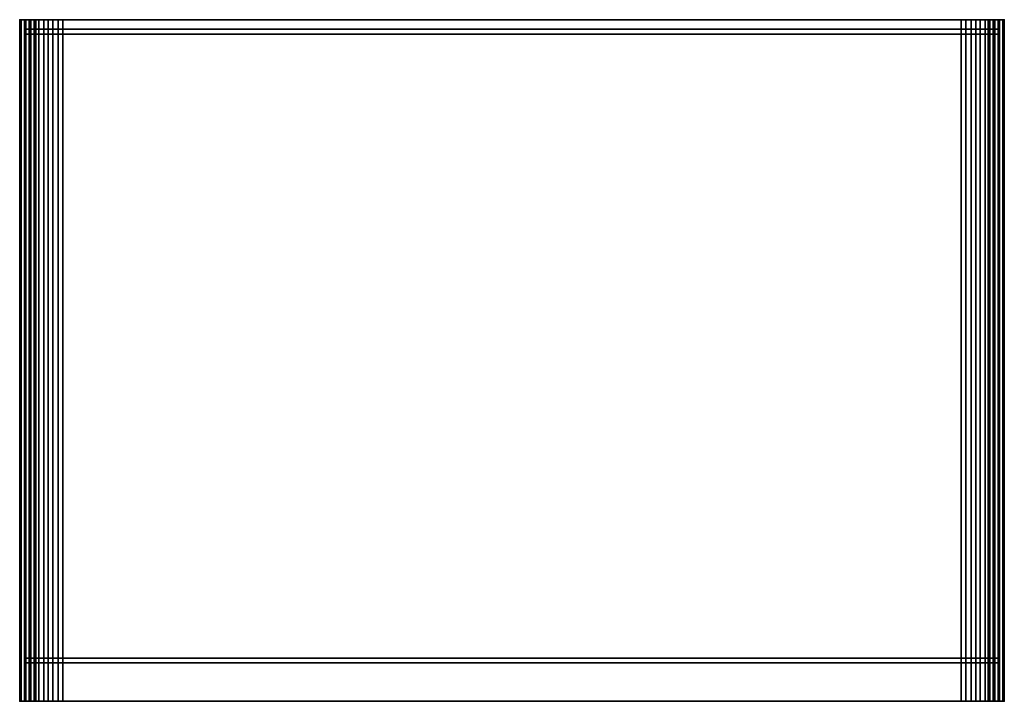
# Model space of a CAD drawing. Header units: inches. Extents: x -199 to 231, y -19 to 83.
# Tile 200 of 256: x 118 to 131, y 74 to 83. Entities that reach past the tile are written whole.
import ezdxf

# ---------------------------------------------------------------- set-up
doc = ezdxf.new("R2010")
doc.units = ezdxf.units.IN
doc.header["$LTSCALE"] = 0.291668
doc.header["$MEASUREMENT"] = 0
doc.layers.add('A-FURN-3-NODE', color=7, linetype='Continuous')
doc.layers.add('A-FURN-3-TOOL-PLASTIC', color=252, linetype='Continuous')

# ---------------------------------------------------------------- blocks, each defined once
blk = doc.blocks.new('KUPT-0913-F-3D-3')
at = {"layer": 'A-FURN-3-NODE'}
for p in [(0, 0), (0, 0, 2.331), (12.75, 0), (12.75, 0, 2.331), (0, -8.875), (0, -8.875, 2.331), (12.75, -8.875), (12.75, -8.875, 2.331)]:
    blk.add_point(p, dxfattribs=at)
at = {"layer": 'A-FURN-3-TOOL-PLASTIC'}
for points, invisible_edges in [([(0.062, -0.188, 2.562), (0.062, -0.125, 2.562), (0, 0, 2.562), (0, -8.875, 2.562)], 10), ([(0.062, -0.125, 2.562), (0.125, -0.125, 2.562), (0.125, 0, 2.562), (0, 0, 2.562)], 8), ([(0, 0, 2.562), (0.125, 0, 2.562), (0.125, 0, 0.562), (0, 0, 0.562)], 4), ([(0.125, 0, 0.562), (0.138, 0, 0.465), (0.017, 0, 0.433), (0, 0, 0.563)], 10), ([(0.138, 0, 0.465), (0.175, 0, 0.375), (0.067, 0, 0.312), (0.017, 0, 0.433)], 10), ([(0.175, 0, 0.375), (0.235, 0, 0.297), (0.146, 0, 0.209), (0.067, 0, 0.312)], 10), ([(0.125, -8.312, 2.331), (0.125, -8.375, 2.331), (0.125, -8.875, 0.562), (0.125, 0, 0.562)], 14), ([(0.125, 0, 0.562), (0.125, -0.125, 2.331), (0.125, -0.188, 2.331), (0.125, -8.312, 2.331)], 13), ([(0.125, 0, 2.562), (0.125, -0.125, 2.562), (0.125, -0.125, 2.331), (0.125, 0, 0.562)], 4), ([(0.125, -8.875, 0.562), (0.138, -8.875, 0.465), (0.138, 0, 0.465), (0.125, 0, 0.562)], 10), ([(12.625, 0, 0.563), (12.612, 0, 0.465), (0.138, 0, 0.465), (0.125, 0, 0.563)], 10), ([(12.625, 0, 0.563), (0.125, 0, 0.563), (0.125, 0, 2.331), (12.625, 0, 2.331)], 1), ([(0.138, -8.875, 0.465), (0.175, -8.875, 0.375), (0.175, 0, 0.375), (0.138, 0, 0.465)], 10), ([(12.612, 0, 0.465), (12.575, 0, 0.375), (0.175, 0, 0.375), (0.138, 0, 0.465)], 10), ([(0.235, 0, 0.297), (0.312, 0, 0.238), (0.25, 0, 0.129), (0.146, 0, 0.209)], 10), ([(0.175, -8.875, 0.375), (0.235, -8.875, 0.297), (0.235, 0, 0.297), (0.175, 0, 0.375)], 10), ([(12.575, 0, 0.375), (12.515, 0, 0.297), (0.235, 0, 0.297), (0.175, 0, 0.375)], 10), ([(0.235, -8.875, 0.297), (0.312, -8.875, 0.238), (0.312, 0, 0.238), (0.235, 0, 0.297)], 10), ([(12.515, 0, 0.297), (12.438, 0, 0.238), (0.312, 0, 0.238), (0.235, 0, 0.297)], 10), ([(0.312, 0, 0.238), (0.403, 0, 0.2), (0.371, 0, 0.08), (0.25, 0, 0.129)], 10), ([(0.312, -8.875, 0.238), (0.403, -8.875, 0.2), (0.403, 0, 0.2), (0.312, 0, 0.238)], 10), ([(12.438, 0, 0.238), (12.347, 0, 0.2), (0.403, 0, 0.2), (0.312, 0, 0.238)], 10), ([(0.403, 0, 0.2), (0.5, 0, 0.188), (0.5, 0, 0.062), (0.371, 0, 0.08)], 10), ([(0.403, -8.875, 0.2), (0.5, -8.875, 0.188), (0.5, 0, 0.188), (0.403, 0, 0.2)], 10), ([(12.347, 0, 0.2), (12.25, 0, 0.188), (0.5, 0, 0.188), (0.403, 0, 0.2)], 8), ([(0.5, -8.875, 0.188), (12.25, -8.875, 0.188), (12.25, 0, 0.188), (0.5, 0, 0.188)], 10), ([(0.5, 0, 0.062), (0.5, 0, 0.188), (12.25, 0, 0.188), (12.25, 0, 0.062)], 5), ([(12.379, 0, 0.08), (12.25, 0, 0.062), (12.25, 0, 0.187), (12.347, 0, 0.2)], 10), ([(12.347, 0, 0.2), (12.25, 0, 0.187), (12.25, -8.875, 0.187), (12.347, -8.875, 0.2)], 10), ([(12.5, 0, 0.129), (12.379, 0, 0.08), (12.347, 0, 0.2), (12.438, 0, 0.238)], 10), ([(12.438, 0, 0.238), (12.347, 0, 0.2), (12.347, -8.875, 0.2), (12.438, -8.875, 0.238)], 10), ([(12.604, 0, 0.209), (12.5, 0, 0.129), (12.438, 0, 0.238), (12.515, 0, 0.297)], 10), ([(12.515, 0, 0.297), (12.438, 0, 0.238), (12.438, -8.875, 0.238), (12.515, -8.875, 0.297)], 10), ([(12.683, 0, 0.312), (12.604, 0, 0.209), (12.515, 0, 0.297), (12.575, 0, 0.375)], 10), ([(12.575, 0, 0.375), (12.515, 0, 0.297), (12.515, -8.875, 0.297), (12.575, -8.875, 0.375)], 10), ([(12.733, 0, 0.433), (12.683, 0, 0.312), (12.575, 0, 0.375), (12.612, 0, 0.465)], 10), ([(12.612, 0, 0.465), (12.575, 0, 0.375), (12.575, -8.875, 0.375), (12.612, -8.875, 0.465)], 10), ([(12.75, 0, 0.562), (12.733, 0, 0.433), (12.612, 0, 0.465), (12.625, 0, 0.562)], 10), ([(12.625, 0, 0.562), (12.612, 0, 0.465), (12.612, -8.875, 0.465), (12.625, -8.875, 0.562)], 10), ([(12.75, 0, 2.562), (12.625, 0, 2.562), (12.625, -0.125, 2.562), (12.688, -0.125, 2.562)], 8), ([(12.625, -0.125, 2.331), (12.625, -0.125, 2.562), (12.625, 0, 2.562), (12.625, 0, 0.562)], 8), ([(12.625, -0.188, 2.331), (12.625, -0.125, 2.331), (12.625, 0, 0.562), (12.625, -8.875, 0.562)], 14), ([(12.625, 0, 2.562), (12.75, 0, 2.562), (12.75, 0, 0.562), (12.625, 0, 0.562)], 4), ([(12.75, 0, 2.562), (12.688, -0.125, 2.562), (12.688, -0.188, 2.562), (12.688, -8.312, 2.562)], 13), ([(12.688, -8.312, 2.562), (12.688, -8.375, 2.562), (12.75, -8.875, 2.562), (12.75, 0, 2.562)], 10), ([(12.688, -0.125), (0.062, -0.125), (0.5, -0.125, 0.062), (12.25, -0.125, 0.062)], 10), ([(0.062, -0.125, 0.32), (0.146, -0.125, 0.209), (0.25, -0.125, 0.129), (0.062, -0.125)], 4), ([(0.5, -0.125, 0.062), (0.062, -0.125), (0.25, -0.125, 0.129), (0.371, -0.125, 0.08)], 3), ([(0.125, -0.125, 0.563), (0.138, -0.125, 0.465), (12.612, -0.125, 0.465), (12.625, -0.125, 0.563)], 10), ([(0.125, -0.125, 0.563), (12.625, -0.125, 0.563), (12.625, -0.125, 2.331), (0.125, -0.125, 2.331)], 1), ([(0.138, -0.125, 0.465), (0.175, -0.125, 0.375), (12.575, -0.125, 0.375), (12.612, -0.125, 0.465)], 10), ([(0.175, -0.125, 0.375), (0.235, -0.125, 0.297), (12.515, -0.125, 0.297), (12.575, -0.125, 0.375)], 10), ([(0.235, -0.125, 0.297), (0.312, -0.125, 0.238), (12.438, -0.125, 0.238), (12.515, -0.125, 0.297)], 10), ([(0.312, -0.125, 0.238), (0.403, -0.125, 0.2), (12.347, -0.125, 0.2), (12.438, -0.125, 0.238)], 10), ([(0.403, -0.125, 0.2), (0.5, -0.125, 0.188), (12.25, -0.125, 0.188), (12.347, -0.125, 0.2)], 8), ([(12.688, -0.125), (12.25, -0.125, 0.062), (12.379, -0.125, 0.08), (12.5, -0.125, 0.129)], 9), ([(12.25, -0.125, 0.062), (12.688, -0.125), (12.5, -0.125, 0.129), (12.379, -0.125, 0.08)], 3), ([(12.688, -0.125, 0.32), (12.688, -0.125), (12.5, -0.125, 0.129), (12.608, -0.125, 0.214)], 2), ([(0, -8.875, 2.562), (0.062, -8.375, 2.562), (0.062, -8.312, 2.562), (0.062, -0.188, 2.562)], 13), ([(0.062, -8.312, 2.562), (0.125, -8.312, 2.562), (0.125, -0.188, 2.562), (0.062, -0.188, 2.562)], 8), ([(0.062, -0.188, 0.32), (0.062, -0.188), (0.25, -0.188, 0.129), (0.146, -0.188, 0.209)], 2), ([(0.062, -0.188), (0.5, -0.188, 0.062), (0.371, -0.188, 0.08), (0.25, -0.188, 0.129)], 9), ([(0.062, -0.188), (12.688, -0.188), (12.25, -0.188, 0.062), (0.5, -0.188, 0.062)], 10), ([(0.125, -8.312, 2.562), (0.125, -8.312, 2.331), (0.125, -0.188, 2.331), (0.125, -0.188, 2.562)], 2), ([(12.25, -0.188, 0.062), (12.688, -0.188), (12.5, -0.188, 0.129), (12.379, -0.188, 0.08)], 3), ([(12.688, -0.188, 0.32), (12.608, -0.188, 0.214), (12.5, -0.188, 0.129), (12.688, -0.188)], 4), ([(12.688, -0.188, 2.562), (12.625, -0.188, 2.562), (12.625, -8.312, 2.562), (12.688, -8.312, 2.562)], 8), ([(12.625, -8.875, 0.562), (12.625, -8.375, 2.331), (12.625, -8.312, 2.331), (12.625, -0.188, 2.331)], 13), ([(12.625, -0.188, 2.562), (12.625, -0.188, 2.331), (12.625, -8.312, 2.331), (12.625, -8.312, 2.562)], 2), ([(12.688, -8.312), (0.062, -8.312), (0.5, -8.312, 0.062), (12.25, -8.312, 0.062)], 10), ([(0.062, -8.312, 0.32), (0.146, -8.312, 0.209), (0.25, -8.312, 0.129), (0.062, -8.312)], 4), ([(0.5, -8.312, 0.062), (0.062, -8.312), (0.25, -8.312, 0.129), (0.371, -8.312, 0.08)], 3), ([(12.688, -8.312), (12.25, -8.312, 0.062), (12.379, -8.312, 0.08), (12.5, -8.312, 0.129)], 9), ([(12.25, -8.312, 0.062), (12.688, -8.312), (12.5, -8.312, 0.129), (12.379, -8.312, 0.08)], 3), ([(12.688, -8.312, 0.32), (12.688, -8.312), (12.5, -8.312, 0.129), (12.608, -8.312, 0.214)], 2), ([(0, -8.875, 2.562), (0.125, -8.875, 2.562), (0.125, -8.375, 2.562), (0.062, -8.375, 2.562)], 8), ([(0.062, -8.375, 0.32), (0.062, -8.375), (0.25, -8.375, 0.129), (0.146, -8.375, 0.209)], 2), ([(0.062, -8.375), (0.5, -8.375, 0.062), (0.371, -8.375, 0.08), (0.25, -8.375, 0.129)], 9), ([(0.062, -8.375), (12.688, -8.375), (12.25, -8.375, 0.062), (0.5, -8.375, 0.062)], 10), ([(0.125, -8.375, 2.331), (0.125, -8.375, 2.562), (0.125, -8.875, 2.562), (0.125, -8.875, 0.562)], 8), ([(12.25, -8.375, 0.062), (12.688, -8.375), (12.5, -8.375, 0.129), (12.379, -8.375, 0.08)], 3), ([(12.688, -8.375, 0.32), (12.608, -8.375, 0.214), (12.5, -8.375, 0.129), (12.688, -8.375)], 4), ([(12.688, -8.375, 2.562), (12.625, -8.375, 2.562), (12.625, -8.875, 2.562), (12.75, -8.875, 2.562)], 8), ([(12.625, -8.875, 2.562), (12.625, -8.375, 2.562), (12.625, -8.375, 2.331), (12.625, -8.875, 0.562)], 4), ([(0.125, -8.875, 2.562), (0, -8.875, 2.562), (0, -8.875, 0.562), (0.125, -8.875, 0.562)], 4), ([(0, -8.875, 0.563), (0.017, -8.875, 0.433), (0.138, -8.875, 0.465), (0.125, -8.875, 0.562)], 10), ([(0.017, -8.875, 0.433), (0.067, -8.875, 0.312), (0.175, -8.875, 0.375), (0.138, -8.875, 0.465)], 10), ([(0.067, -8.875, 0.312), (0.146, -8.875, 0.209), (0.235, -8.875, 0.297), (0.175, -8.875, 0.375)], 10), ([(0.146, -8.875, 0.209), (0.25, -8.875, 0.129), (0.312, -8.875, 0.238), (0.235, -8.875, 0.297)], 10), ([(0.25, -8.875, 0.129), (0.371, -8.875, 0.08), (0.403, -8.875, 0.2), (0.312, -8.875, 0.238)], 10), ([(0.371, -8.875, 0.08), (0.5, -8.875, 0.062), (0.5, -8.875, 0.188), (0.403, -8.875, 0.2)], 10), ([(12.25, -8.875, 0.062), (12.25, -8.875, 0.188), (0.5, -8.875, 0.188), (0.5, -8.875, 0.062)], 5), ([(12.347, -8.875, 0.2), (12.25, -8.875, 0.187), (12.25, -8.875, 0.062), (12.379, -8.875, 0.08)], 10), ([(12.438, -8.875, 0.238), (12.347, -8.875, 0.2), (12.379, -8.875, 0.08), (12.5, -8.875, 0.129)], 10), ([(12.515, -8.875, 0.297), (12.438, -8.875, 0.238), (12.5, -8.875, 0.129), (12.604, -8.875, 0.209)], 10), ([(12.575, -8.875, 0.375), (12.515, -8.875, 0.297), (12.604, -8.875, 0.209), (12.683, -8.875, 0.312)], 10), ([(12.612, -8.875, 0.465), (12.575, -8.875, 0.375), (12.683, -8.875, 0.312), (12.733, -8.875, 0.433)], 10), ([(12.625, -8.875, 0.562), (12.612, -8.875, 0.465), (12.733, -8.875, 0.433), (12.75, -8.875, 0.562)], 10), ([(12.75, -8.875, 2.562), (12.625, -8.875, 2.562), (12.625, -8.875, 0.562), (12.75, -8.875, 0.562)], 4)]:
    blk.add_3dface(points, dxfattribs=dict(at, invisible_edges=invisible_edges))
for points in [[(0, 0, 2.562), (0, 0, 0.562), (0, -8.875, 0.562), (0, -8.875, 2.562)], [(12.625, -0.125, 2.331), (12.625, 0, 2.331), (0.125, 0, 2.331), (0.125, -0.125, 2.331)], [(0.5, 0, 0.062), (12.25, 0, 0.062), (12.25, -8.875, 0.062), (0.5, -8.875, 0.062)], [(12.75, -8.875, 2.562), (12.75, -8.875, 0.562), (12.75, 0, 0.562), (12.75, 0, 2.562)], [(0.125, -0.125, 2.562), (0.062, -0.125, 2.562), (0.062, -0.125, 2.331), (0.125, -0.125, 2.331)], [(0.125, -0.125, 2.331), (0.062, -0.125, 2.331), (0.062, -0.188, 2.331), (0.125, -0.188, 2.331)], [(0.062, -0.188, 2.562), (0.062, -0.188, 2.331), (0.062, -0.125, 2.331), (0.062, -0.125, 2.562)], [(0.062, -0.125), (0.062, -0.188), (0.062, -0.188, 0.32), (0.062, -0.125, 0.32)], [(0.062, -0.188), (0.062, -0.125), (12.688, -0.125), (12.688, -0.188)], [(12.688, -0.125, 2.331), (12.688, -0.125, 2.562), (12.625, -0.125, 2.562), (12.625, -0.125, 2.331)], [(12.625, -0.125, 2.331), (12.625, -0.188, 2.331), (12.688, -0.188, 2.331), (12.688, -0.125, 2.331)], [(12.688, -0.188, 2.331), (12.688, -0.188, 2.562), (12.688, -0.125, 2.562), (12.688, -0.125, 2.331)], [(12.688, -0.188, 0.32), (12.688, -0.188), (12.688, -0.125), (12.688, -0.125, 0.32)], [(0.125, -0.188, 2.331), (0.062, -0.188, 2.331), (0.062, -0.188, 2.562), (0.125, -0.188, 2.562)], [(12.625, -0.188, 2.562), (12.688, -0.188, 2.562), (12.688, -0.188, 2.331), (12.625, -0.188, 2.331)], [(0.125, -8.312, 2.562), (0.062, -8.312, 2.562), (0.062, -8.312, 2.331), (0.125, -8.312, 2.331)], [(0.062, -8.312, 2.331), (0.062, -8.312, 2.562), (0.062, -8.375, 2.562), (0.062, -8.375, 2.331)], [(0.125, -8.375, 2.331), (0.125, -8.312, 2.331), (0.062, -8.312, 2.331), (0.062, -8.375, 2.331)], [(0.062, -8.312), (0.062, -8.375), (0.062, -8.375, 0.32), (0.062, -8.312, 0.32)], [(0.062, -8.375), (0.062, -8.312), (12.688, -8.312), (12.688, -8.375)], [(12.625, -8.375, 2.331), (12.688, -8.375, 2.331), (12.688, -8.312, 2.331), (12.625, -8.312, 2.331)], [(12.625, -8.312, 2.331), (12.688, -8.312, 2.331), (12.688, -8.312, 2.562), (12.625, -8.312, 2.562)], [(12.688, -8.312, 2.562), (12.688, -8.312, 2.331), (12.688, -8.375, 2.331), (12.688, -8.375, 2.562)], [(12.688, -8.375, 0.32), (12.688, -8.375), (12.688, -8.312), (12.688, -8.312, 0.32)], [(0.062, -8.375, 2.331), (0.062, -8.375, 2.562), (0.125, -8.375, 2.562), (0.125, -8.375, 2.331)], [(12.625, -8.375, 2.562), (12.688, -8.375, 2.562), (12.688, -8.375, 2.331), (12.625, -8.375, 2.331)]]:
    blk.add_3dface(points, dxfattribs=at)
mesh = blk.add_polymesh((2, 7), dxfattribs=at)
for k, corner in enumerate([(0, 0, 0.563), (0.017, 0, 0.433), (0.067, 0, 0.312), (0.146, 0, 0.209), (0.25, 0, 0.129), (0.371, 0, 0.08), (0.5, 0, 0.062), (0, -8.875, 0.563), (0.017, -8.875, 0.433), (0.067, -8.875, 0.312), (0.146, -8.875, 0.209), (0.25, -8.875, 0.129), (0.371, -8.875, 0.08), (0.5, -8.875, 0.062)]):
    mesh.set_mesh_vertex(divmod(k, 7), corner)
mesh = blk.add_polymesh((2, 7), dxfattribs=at)
for k, corner in enumerate([(12.75, -8.875, 0.562), (12.733, -8.875, 0.433), (12.683, -8.875, 0.312), (12.604, -8.875, 0.209), (12.5, -8.875, 0.129), (12.379, -8.875, 0.08), (12.25, -8.875, 0.062), (12.75, 0, 0.562), (12.733, 0, 0.433), (12.683, 0, 0.312), (12.604, 0, 0.209), (12.5, 0, 0.129), (12.379, 0, 0.08), (12.25, 0, 0.062)]):
    mesh.set_mesh_vertex(divmod(k, 7), corner)

msp = doc.modelspace()

# ---------------------------------------------------------------- block references
for p in [(117.97, 82.932, 31.64), (118.032, 82.932, 29.64)]:
    msp.add_blockref('KUPT-0913-F-3D-3', p)

doc.saveas('drawing.dxf')
